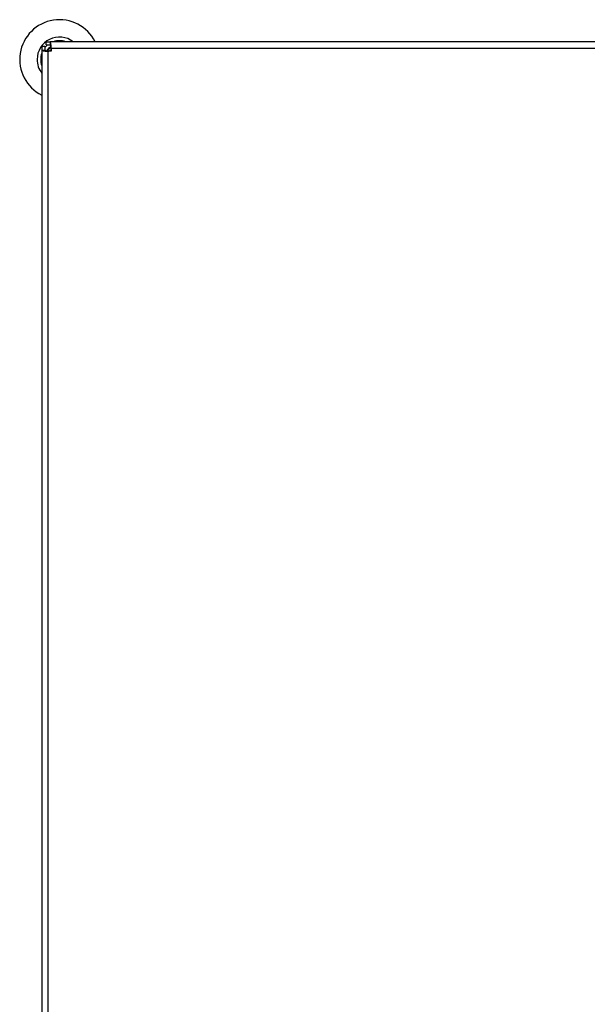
# Model space of a CAD drawing. Header units: millimetres. Extents: x 1903 to 18395, y 655 to 15963.
# Tile 23 of 54: x 2202 to 2922, y 12143 to 13391. Entities that reach past the tile are written whole.
import ezdxf

# ---------------------------------------------------------------- set-up
doc = ezdxf.new("R2010")
doc.units = ezdxf.units.MM
doc.layers.add('COMPONENT_GEOMETRY', color=7, linetype='Continuous')
doc.styles.add('SLDTEXTSTYLE1', font='TXT', dxfattribs={"width": 0.75})
doc.dimstyles.new('SLDDIMSTYLE0', dxfattribs={"dimtxt": 100, "dimasz": 6.604, "dimexe": 0, "dimexo": 0.0625, "dimgap": 25, "dimtad": 0, "dimtih": 1, "dimtoh": 1, "dimdec": 0, "dimlfac": 0.5, "dimrnd": 1e-09, "dimzin": 12, "dimdsep": 46, "dimtxsty": 'SLDTEXTSTYLE1', "dimsah": 1, "dimcen": 0.09, "dimadec": 0, "dimazin": 3, "dimtfac": 1, "dimtdec": 0, "dimtofl": 0, "dimtmove": 0, "dimatfit": 3, "dimfxl": 1, "dimfrac": 2, "dimtolj": 1, "dimtzin": 12, "dimarcsym": 0})

# ---------------------------------------------------------------- blocks, each defined once
blk = doc.blocks.new('_D_4')
at = {"layer": 'COMPONENT_GEOMETRY', "color": 7, "ltscale": 2}
for p, q in [((10072.1, 12395.1), (10072.1, 8431)), ((2230.4, 11550.6), (2230.4, 8431)), ((2230.4, 8437.4), (6003.4, 8437.4)), ((10072.1, 8437.4), (6299, 8437.4))]:
    blk.add_line(p, q, dxfattribs=at)
for points in [[(2230.4, 8437.4), (2237, 8436.4), (2237, 8438.4)], [(10072.1, 8437.4), (10065.5, 8438.4), (10065.5, 8436.4)]]:
    blk.add_solid(points, dxfattribs=at)
at = {"layer": 'COMPONENT_GEOMETRY', "color": 7, "ltscale": 2, "insert": (6003.4, 8486.9), "char_height": 100, "attachment_point": 1, "style": 'SLDTEXTSTYLE1'}
blk.add_mtext('3921', dxfattribs=at)

msp = doc.modelspace()

# ---------------------------------------------------------------- linework, layer by layer
at = {"color": 7, "linetype": 'Continuous', "lineweight": 25, "ltscale": 2}
for p, q in [((2230.37, 13357.83), (2234.37, 13357.83)), ((2230.37, 13357.83), (2230.37, 13352.63)), ((2234.37, 13357.83), (2234.37, 13352.63)), ((2236, 13359.46), (2236, 13363.46)), ((2236, 13363.46), (2241.2, 13363.46)), ((2236, 13359.46), (2241.2, 13359.46)), ((3657.4, 13363.46), (2241.2, 13363.46)), ((2241.2, 13363.46), (2241.2, 13359.46)), ((2242.37, 13355.46), (2242.37, 13351.46)), ((2230.37, 13352.63), (2234.37, 13352.63)), ((2230.37, 13352.63), (2230.37, 11558.29)), ((2238.37, 11559.46), (2238.37, 13351.46)), ((2242.37, 13351.46), (2238.37, 13351.46))]:
    msp.add_line(p, q, dxfattribs=at)
at = {"color": 8, "linetype": 'Continuous', "lineweight": 25, "ltscale": 2}
msp.add_line((2242.37, 13355.46), (3655.2, 13355.46), dxfattribs=at)
at = {"color": 8, "linetype": 'Continuous', "lineweight": 25, "ltscale": 2, "flags": 128}
msp.add_lwpolyline([(2237.11, 13351.71), (2239.38, 13354.45), (2242.09, 13356.7)], dxfattribs=at)
at = {"color": 7, "linetype": 'Continuous', "lineweight": 25, "ltscale": 2, "flags": 128}
msp.add_lwpolyline([(2242.37, 13353.77), (2241.79, 13353.27), (2240.06, 13351.46)], dxfattribs=at)
at = {"color": 7, "linetype": 'Continuous', "lineweight": 25, "ltscale": 4}
for radius, start, end in [(50.42, 26.45121, 243.54879), (28.35, 52.38287, 180), (23.81, 129.18077, 140.81923), (19.65, 123.60963, 146.41895), (23.81, 70.58498, 109.41502), (28.35, 180, 217.61713), (23.81, 160.58498, 199.41502)]:
    msp.add_arc((2252.83, 13341), radius, start, end, dxfattribs=at)
at = {"color": 7, "linetype": 'Continuous', "lineweight": 25, "ltscale": 2}
for points, knots in [([(2242.37, 13355.46), (2242.33, 13356.48), (2242.26, 13358.04), (2242, 13359.89), (2241.78, 13361.16), (2241.57, 13362.18), (2241.31, 13363.18), (2241.24, 13363.35), (2241.2, 13363.46)], [0, 0, 0, 0, 0.2411651, 0.3695163, 0.5, 0.6304837, 0.7588349, 1, 1, 1, 1]), ([(2242.37, 13355.46), (2242.36, 13355.71), (2242.33, 13356.22), (2242.14, 13357.23), (2241.78, 13358.37), (2241.43, 13359.11), (2241.23, 13359.42), (2241.21, 13359.45), (2241.2, 13359.46)], [0, 0, 0, 0, 0.11665972, 0.24036578, 0.5, 0.75963422, 0.88334028, 1, 1, 1, 1]), ([(2230.37, 13352.63), (2230.48, 13352.59), (2230.65, 13352.53), (2231.65, 13352.26), (2232.67, 13352.05), (2233.94, 13351.83), (2235.79, 13351.57), (2237.35, 13351.51), (2238.37, 13351.46)], [0, 0, 0, 0, 0.2411651, 0.3695163, 0.5, 0.6304837, 0.7588349, 1, 1, 1, 1]), ([(2234.37, 13352.63), (2234.38, 13352.62), (2234.41, 13352.6), (2234.72, 13352.4), (2235.46, 13352.05), (2236.6, 13351.69), (2237.61, 13351.5), (2238.12, 13351.47), (2238.37, 13351.46)], [0, 0, 0, 0, 0.11665972, 0.24036578, 0.5, 0.75963422, 0.88334028, 1, 1, 1, 1]), ([(2239.19, 13351.46), (2239.83, 13351.83), (2240.68, 13352.32), (2241.58, 13352.84), (2241.8, 13352.97)], [0, 0, 0, 0, 0.7549364, 1, 1, 1, 1])]:
    msp.add_open_spline(points, degree=3, knots=knots, dxfattribs=at)

# ---------------------------------------------------------------- dimensions: what is measured, and where the dimension line sits
at = {"layer": 'COMPONENT_GEOMETRY', "color": 7, "ltscale": 2}
dim = msp.add_linear_dim(base=(2230.37, 8437.39), p1=(10072.08, 12397.67), p2=(2230.37, 11553.09), dimstyle='SLDDIMSTYLE0', dxfattribs=at)
dim.commit()
dim.dimension.update_dxf_attribs({"geometry": '_D_4', "text_midpoint": (6151.22, 8437.39), "dimtype": 160})

doc.saveas('drawing.dxf')
